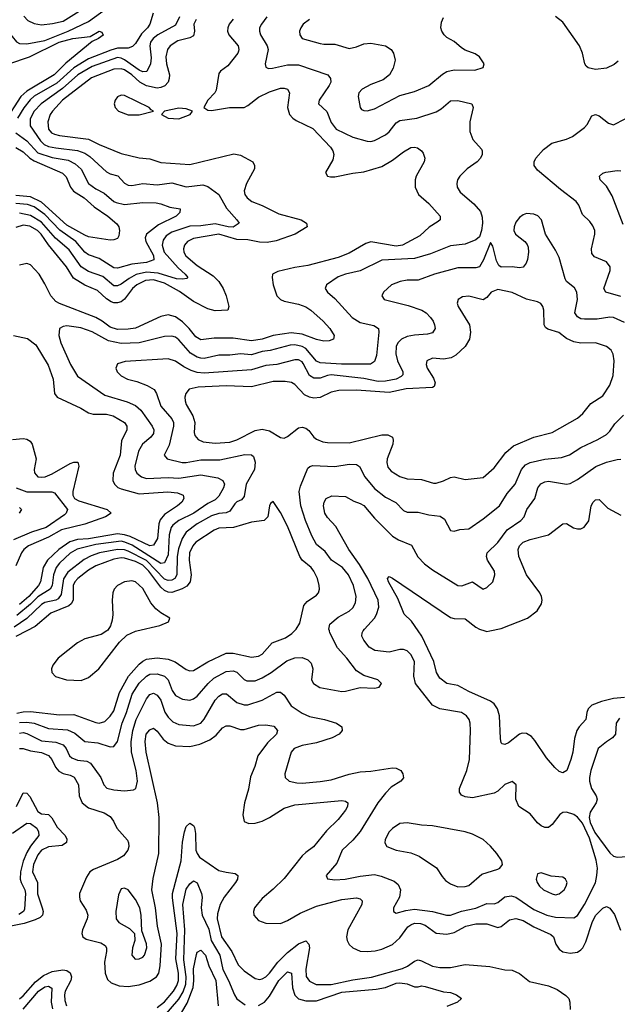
# Model space of a CAD drawing. Header units: inches. Extents: x 1308407 to 1441228, y 959628 to 1036311.
# Tile 166 of 256: x 1321390 to 1324691, y 1017938 to 1023374. Entities that reach past the tile are written whole.
import ezdxf

# ---------------------------------------------------------------- set-up
doc = ezdxf.new("R2010")
doc.units = ezdxf.units.IN
doc.header["$MEASUREMENT"] = 0
doc.layers.add('B3021', color=7, linetype='Continuous')
doc.layers.add('B3022', color=7, linetype='Continuous')

msp = doc.modelspace()

# ---------------------------------------------------------------- linework, layer by layer
at = {"layer": 'B3021', "color": 5}
for points, elevation in [([(1321430, 1020000), (1321370, 1019968.3)], 2880), ([(1321375, 1019545), (1321410, 1019552.5), (1321450, 1019554.3), (1321610, 1019535.7), (1321690, 1019537.4), (1321810, 1019493.5), (1321830, 1019490.1), (1321860.3, 1019499.7), (1321890, 1019528.5), (1321910, 1019558.8), (1321940.8, 1019659.2), (1321991, 1019749), (1322050, 1019816.1), (1322070, 1019833.3), (1322090, 1019842.9), (1322150, 1019851.3), (1322210, 1019843.1), (1322248.7, 1019828.7), (1322310, 1019786), (1322330, 1019779), (1322350, 1019780.5), (1322430.3, 1019829.7), (1322530, 1019877.6), (1322570, 1019877.6), (1322670, 1019855.1), (1322710, 1019859.8), (1322730, 1019872), (1322785.2, 1019934.8), (1322858, 1019962), (1322894, 1019986), (1322907.8, 1020000)], 2880), ([(1321390, 1019494.6), (1321430, 1019496.8), (1321469.8, 1019489.8), (1321550, 1019461.1), (1321654, 1019454), (1321695.3, 1019435.3), (1321750, 1019390.1), (1321822.3, 1019382.3), (1321890, 1019358.9), (1321910, 1019361.8), (1321930, 1019388.9), (1321956.4, 1019490), (1321980.6, 1019550), (1322011.8, 1019650), (1322050, 1019710.7), (1322090, 1019749.6), (1322110, 1019760.1), (1322150, 1019762.5), (1322190.5, 1019750.5), (1322210.8, 1019730), (1322233.2, 1019670), (1322250, 1019642.7), (1322290, 1019622.3), (1322330, 1019618), (1322350, 1019624), (1322370, 1019638.6), (1322430.6, 1019709.4), (1322462, 1019738), (1322530, 1019775.1), (1322570, 1019779.8), (1322590, 1019772.1), (1322630, 1019731.8), (1322644.7, 1019724.7), (1322690, 1019724.3), (1322730, 1019740.7), (1322778.9, 1019770), (1322864.8, 1019835.2), (1322910, 1019850.7), (1322950, 1019853.6), (1322980.9, 1019840.9), (1323000.9, 1019820.9), (1323009.2, 1019790), (1323001.7, 1019730), (1323012.2, 1019710), (1323047.7, 1019687.7), (1323170, 1019664.9), (1323190, 1019666.3), (1323270, 1019687.4), (1323350, 1019683), (1323375.3, 1019690), (1323389, 1019710), (1323368.7, 1019730), (1323290, 1019753), (1323250, 1019779.7), (1323196.4, 1019850), (1323145.9, 1019905.9), (1323103.4, 1019990), (1323100.5, 1020000)], 2860), ([(1321390, 1019435.4), (1321410, 1019438), (1321430, 1019432.9), (1321510, 1019393.4), (1321590, 1019384.6), (1321630, 1019371.6), (1321647.4, 1019350), (1321665.4, 1019310), (1321678.6, 1019298.6), (1321710, 1019286.1), (1321761.2, 1019281.2), (1321781.1, 1019270), (1321838.8, 1019190), (1321854.3, 1019150), (1321872, 1019132), (1321910, 1019122), (1321970, 1019116.2), (1322018.5, 1019121.5), (1322030.9, 1019130), (1322040.5, 1019170), (1322033.5, 1019230), (1322007.6, 1019330), (1322006.8, 1019386.8), (1322014.9, 1019450), (1322033.8, 1019510), (1322090, 1019624.9), (1322110, 1019648.6), (1322130, 1019655.4), (1322150, 1019644.8), (1322170, 1019616.6), (1322191.9, 1019551.9), (1322210, 1019523), (1322237, 1019497), (1322270, 1019482.2), (1322350, 1019475.5), (1322390, 1019491), (1322410, 1019512.2), (1322470, 1019617.4), (1322490, 1019639.4), (1322510, 1019651.6), (1322531.7, 1019651.7), (1322590, 1019604.4), (1322630, 1019590.8), (1322650, 1019590.8), (1322730, 1019617.9), (1322810, 1019660.9), (1322830, 1019661.2), (1322850, 1019644.4), (1322890, 1019586.7), (1322950, 1019545.1), (1322990, 1019528.1), (1323074, 1019510), (1323140.7, 1019490), (1323170.2, 1019470.2), (1323170.3, 1019450), (1323154, 1019430), (1323115.5, 1019410), (1323030, 1019381.4), (1322950, 1019367.9), (1322906, 1019350), (1322889.1, 1019330), (1322854.9, 1019210), (1322856.4, 1019190), (1322878.8, 1019170), (1322920.5, 1019160.5), (1322950, 1019159), (1323050, 1019168.3), (1323110, 1019178), (1323210, 1019208.8), (1323270, 1019221.6), (1323330, 1019225.3), (1323450, 1019243.2), (1323470, 1019241.5), (1323494.4, 1019230), (1323507, 1019210), (1323510, 1019189.4), (1323494.9, 1019170), (1323442.6, 1019137.4), (1323410, 1019104.4), (1323368.7, 1019050), (1323270, 1018892.9), (1323230, 1018845.3), (1323172.1, 1018790), (1323142.6, 1018717.4), (1323083, 1018650), (1323090.5, 1018630.5), (1323130, 1018626), (1323188.5, 1018628.5), (1323270, 1018645.3), (1323350, 1018654), (1323386.2, 1018646.2), (1323458, 1018618), (1323480.5, 1018600.5), (1323493.8, 1018570), (1323487.5, 1018530), (1323454.4, 1018470), (1323454, 1018450), (1323470, 1018441.3), (1323523.1, 1018456.9), (1323570, 1018464.2), (1323670, 1018451.2), (1323747.7, 1018430), (1323770, 1018430.1), (1323830, 1018451.6), (1323910, 1018469.6), (1323970, 1018495.1), (1324010, 1018492.5), (1324030, 1018499.5), (1324070, 1018530.7), (1324103.6, 1018536.4), (1324130.2, 1018530), (1324230, 1018462.3), (1324300.9, 1018430), (1324350, 1018418.7), (1324450, 1018415.5), (1324470, 1018429.1), (1324510, 1018489.4), (1324570, 1018608.1), (1324578.4, 1018650), (1324580.4, 1018690), (1324574.5, 1018734.5), (1324536.3, 1018856.3), (1324498.3, 1018938.3), (1324470.8, 1018970.8), (1324450, 1018985.8), (1324410, 1018999.3), (1324390, 1018996.3), (1324373.4, 1018986.6), (1324330, 1018931.2), (1324310, 1018914.3), (1324290, 1018914.7), (1324270, 1018923.1), (1324250, 1018939.7), (1324209.7, 1018990), (1324146.9, 1019030), (1324129.8, 1019070), (1324131.2, 1019150), (1324110, 1019167.6), (1324070, 1019151.9), (1324030, 1019114.2), (1324010, 1019104.8), (1323890, 1019078), (1323850, 1019083.2), (1323830, 1019093.3), (1323819.2, 1019110), (1323819.8, 1019130), (1323859.3, 1019230), (1323873.8, 1019290), (1323879.8, 1019450), (1323877.8, 1019490), (1323871.9, 1019510), (1323857.7, 1019530), (1323830, 1019548.7), (1323710, 1019569.9), (1323669.1, 1019590), (1323576, 1019710), (1323566.7, 1019750), (1323569.9, 1019830), (1323550, 1019869.7), (1323530, 1019888.9), (1323510, 1019897.3), (1323490, 1019898), (1323430, 1019883.2), (1323350.7, 1019890.7), (1323320.4, 1019910), (1323290, 1019948.4), (1323280.3, 1019970), (1323281.4, 1019990), (1323287.6, 1020000)], 2840), ([(1321871.2, 1020000), (1321840.7, 1019979.3), (1321750, 1019955.4), (1321710, 1019934), (1321603.2, 1019850), (1321572.6, 1019810), (1321565.8, 1019790), (1321567.8, 1019770), (1321588.1, 1019748.1), (1321648.8, 1019728.8), (1321730, 1019726.5), (1321770, 1019742.3), (1321828, 1019790), (1321941.9, 1019938.1), (1321983, 1019977), (1322030, 1019998.4), (1322037, 1020000)], 2920), ([(1324730, 1019633), (1324670, 1019625.8), (1324602.4, 1019610), (1324550.1, 1019589.9), (1324530.1, 1019569.9), (1324522.3, 1019550), (1324516.2, 1019510), (1324479.7, 1019470), (1324467.5, 1019450), (1324453.4, 1019406.6), (1324444.2, 1019330), (1324434.7, 1019290), (1324411, 1019229), (1324390, 1019216.5), (1324370, 1019224.1), (1324345.4, 1019245.4), (1324299.9, 1019299.9), (1324234.8, 1019394.8), (1324215.9, 1019415.9), (1324190, 1019433.3), (1324164.6, 1019435.4), (1324150, 1019428.8), (1324090, 1019382.6), (1324070, 1019372), (1324055.5, 1019375.5), (1324050, 1019382), (1324046.3, 1019406.3), (1324040.2, 1019530), (1324029.2, 1019570), (1324010, 1019597.5), (1323990, 1019611.8), (1323870, 1019665), (1323810, 1019698.3), (1323749.9, 1019709.9), (1323710, 1019739.1), (1323691.6, 1019770), (1323676.7, 1019830), (1323611.7, 1019970), (1323590.7, 1020000)], 2820), ([(1323958.5, 1020000), (1323970, 1019996.5), (1323986.3, 1020000)], 2820), ([(1321390, 1019350.6), (1321410, 1019350.1), (1321450, 1019337.7), (1321510, 1019328), (1321550, 1019311.6), (1321568.2, 1019290), (1321587.7, 1019247.7), (1321606.3, 1019226.3), (1321630, 1019212.8), (1321670, 1019203.3), (1321691.9, 1019191.9), (1321715.4, 1019150), (1321718.9, 1019090), (1321734.8, 1019050), (1321770, 1019023.4), (1321856.1, 1018996.1), (1321890, 1018975.6), (1321908.4, 1018950), (1321926, 1018910), (1321985.2, 1018845.2), (1321991.8, 1018830), (1321993.2, 1018810), (1321987.9, 1018790), (1321962.9, 1018757.1), (1321930, 1018737.4), (1321797.3, 1018682.7), (1321778.6, 1018670), (1321759, 1018641), (1321721.2, 1018550), (1321720.2, 1018530), (1321725.2, 1018510), (1321758, 1018458), (1321766.3, 1018430), (1321763.9, 1018410), (1321736.6, 1018350), (1321733.7, 1018330), (1321739.6, 1018310), (1321757.4, 1018297.4), (1321838.3, 1018278.3), (1321863.1, 1018263.1), (1321869.4, 1018250), (1321869.5, 1018230), (1321859.2, 1018170), (1321861.6, 1018110), (1321875.8, 1018075.8), (1321896.1, 1018056.1), (1321939.6, 1018039.6), (1321990, 1018036.8), (1322050, 1018046.5), (1322110, 1018065.2), (1322146.5, 1018090), (1322157.9, 1018110), (1322165.9, 1018150), (1322173.1, 1018270), (1322150.9, 1018370), (1322139.9, 1018470), (1322120.6, 1018570), (1322127.1, 1018632.9), (1322158.2, 1018770), (1322161.4, 1018970), (1322150.7, 1019050), (1322088.7, 1019330), (1322082.5, 1019390), (1322089.4, 1019430), (1322110, 1019453.6), (1322130, 1019462.4), (1322150, 1019447.1), (1322181.9, 1019401.9), (1322210, 1019380.1), (1322250, 1019366.1), (1322330, 1019360.8), (1322385.9, 1019374.1), (1322440.9, 1019399.1), (1322475.5, 1019424.5), (1322510, 1019464.4), (1322530, 1019476.2), (1322550, 1019475.6), (1322610, 1019455.7), (1322630, 1019455.9), (1322710, 1019478.6), (1322750, 1019481), (1322793.1, 1019473.1), (1322814.9, 1019450), (1322807.8, 1019430), (1322758.1, 1019381.9), (1322705, 1019310), (1322689.5, 1019250.5), (1322665.2, 1019194.8), (1322654, 1019126), (1322632.5, 1019050), (1322623.5, 1018983.5), (1322630, 1018946.7), (1322655.8, 1018935.8), (1322690, 1018938.7), (1322730, 1018949.5), (1322770, 1018969.5), (1322850, 1019021), (1322910, 1019040.4), (1323170, 1019063.6), (1323190, 1019059.5), (1323202.4, 1019050), (1323200.8, 1019030), (1323190.2, 1019010), (1323150, 1018958.7), (1323083.8, 1018896.2), (1323013.1, 1018806.9), (1322970, 1018776.8), (1322950, 1018757.2), (1322850, 1018632.8), (1322790, 1018573.7), (1322730, 1018522.9), (1322701, 1018490), (1322687.7, 1018470), (1322681.1, 1018450), (1322684.2, 1018430), (1322710, 1018401.6), (1322750, 1018387.1), (1322830, 1018385.2), (1322870, 1018400.1), (1322939.2, 1018440.8), (1323030, 1018480.3), (1323170, 1018517.6), (1323250, 1018526.7), (1323270, 1018520.9), (1323281.7, 1018510), (1323279.7, 1018490), (1323202.4, 1018350), (1323194.3, 1018310), (1323198.4, 1018290), (1323210, 1018268.3), (1323230.3, 1018250), (1323270, 1018232.1), (1323309.2, 1018229.2), (1323353.6, 1018233.6), (1323390, 1018242.1), (1323450, 1018267.6), (1323490, 1018305.1), (1323534.6, 1018365.4), (1323550, 1018377.9), (1323570, 1018385.8), (1323604, 1018384), (1323630, 1018374.6), (1323690, 1018331.9), (1323750, 1018324.6), (1323790, 1018334.3), (1323853.3, 1018370), (1323910, 1018382), (1323970, 1018381.8), (1324030, 1018361.6), (1324050, 1018367.1), (1324095.9, 1018404.1), (1324130, 1018412.7), (1324170, 1018401.7), (1324230, 1018366.8), (1324323.8, 1018323.8), (1324337.7, 1018310), (1324351.8, 1018270), (1324370, 1018242.9), (1324390, 1018228.1), (1324430, 1018220.1), (1324470, 1018226.6), (1324490, 1018238.4), (1324499.9, 1018250), (1324517.1, 1018282.9), (1324551.9, 1018390), (1324570, 1018429.3), (1324610, 1018469.4), (1324630, 1018478.2), (1324650, 1018469.1), (1324674.6, 1018434.6), (1324708.4, 1018348.4)], 2820), ([(1324702.3, 1019517.7), (1324684.7, 1019490), (1324680.8, 1019430), (1324664.6, 1019410), (1324630, 1019388.2), (1324584.1, 1019350), (1324543.5, 1019230), (1324536.3, 1019190), (1324537.1, 1019170), (1324548.4, 1019130), (1324573.4, 1019090), (1324579.6, 1019070), (1324574, 1019050), (1324541.4, 1018998.6), (1324535.8, 1018970), (1324541.5, 1018941.5), (1324566.5, 1018886.5), (1324650, 1018775.1), (1324670, 1018756.1), (1324690, 1018750.1), (1324770, 1018756.1)], 2840), ([(1321373.2, 1019030), (1321410, 1019105), (1321430, 1019103.5), (1321446, 1019086), (1321490, 1019002.3), (1321510, 1018989.1), (1321550, 1018985.5), (1321567.7, 1018967.7), (1321597.1, 1018917.1), (1321641, 1018870), (1321650.2, 1018850), (1321649.3, 1018830.7), (1321625.5, 1018814.5), (1321550, 1018806.8), (1321510.8, 1018790), (1321490, 1018763.4), (1321467.3, 1018710), (1321462.1, 1018670), (1321489.6, 1018610), (1321488.1, 1018548.1), (1321514.7, 1018470), (1321519.6, 1018450), (1321517.3, 1018430), (1321503.1, 1018416.9), (1321476.1, 1018403.9), (1321415.6, 1018384.4), (1321341.3, 1018370)], 2780), ([(1321350, 1018883.2), (1321430, 1018938.9), (1321450, 1018936.4), (1321484.8, 1018910), (1321494, 1018890), (1321496.2, 1018870), (1321450, 1018810.9), (1321430, 1018776.7), (1321410, 1018728.3), (1321395.1, 1018670), (1321393.2, 1018630), (1321398.3, 1018610), (1321418.6, 1018570), (1321421.8, 1018550), (1321417.2, 1018462.8), (1321411.3, 1018450), (1321385.7, 1018434.3)], 2760), ([(1322150, 1017921.5), (1322190, 1017951.6), (1322240.7, 1018010), (1322258.2, 1018041.8), (1322266.9, 1018070), (1322267, 1018110), (1322251.8, 1018190), (1322259.3, 1018330), (1322234.1, 1018525.9), (1322234.4, 1018550), (1322282, 1018730), (1322290, 1018834), (1322300.5, 1018890), (1322310, 1018919.5), (1322330, 1018938.7), (1322350, 1018926), (1322355, 1018915), (1322360.8, 1018880.8), (1322363.3, 1018790), (1322370.1, 1018770), (1322384.2, 1018750), (1322490, 1018677.9), (1322530, 1018667.3), (1322580.8, 1018660.8), (1322595.2, 1018650), (1322594.1, 1018630), (1322582.9, 1018610), (1322519.8, 1018530), (1322496.6, 1018490), (1322482.4, 1018437.6), (1322481.8, 1018410), (1322505.2, 1018310), (1322561.8, 1018230), (1322596.5, 1018156.5), (1322630, 1018122.2), (1322690, 1018080.2), (1322715.9, 1018075.9), (1322730, 1018078.3), (1322750, 1018090.1), (1322770, 1018109.5), (1322815.7, 1018170), (1322870, 1018224.4), (1322930, 1018272.1), (1322970, 1018289.4), (1322987.9, 1018270), (1322990.4, 1018250.4), (1322970, 1018132.7), (1322972.2, 1018092.2), (1322990, 1018065.2), (1323027.8, 1018047.8), (1323110, 1018048.5), (1323230, 1018073.3), (1323332.8, 1018087.2), (1323503.9, 1018136.1), (1323531.6, 1018148.4), (1323570, 1018176.6), (1323590, 1018183.5), (1323610, 1018179), (1323670, 1018149.6), (1323710, 1018141.4), (1323770, 1018141.9), (1323850, 1018158.3), (1323986.6, 1018146.6), (1324070, 1018129.4), (1324110, 1018127.5), (1324150, 1018109.2), (1324204.8, 1018064.8), (1324310, 1018040.9), (1324359.1, 1018019.1), (1324406.6, 1017986.6), (1324422, 1017970), (1324428.9, 1017950), (1324430.2, 1017909.8)], 2780), ([(1322187.7, 1017872.3), (1322270, 1017967.5), (1322292.6, 1018007.4), (1322308.2, 1018050), (1322310, 1018090), (1322297, 1018183), (1322301.8, 1018350), (1322291.6, 1018488.4), (1322310, 1018573.6), (1322330, 1018603.6), (1322350, 1018620.4), (1322370, 1018608.2), (1322394.2, 1018550), (1322397.5, 1018530), (1322392, 1018470), (1322397.9, 1018430), (1322434, 1018354), (1322448.2, 1018290), (1322495.9, 1018210), (1322511.9, 1018130), (1322543.8, 1018070), (1322575.9, 1017990), (1322590, 1017969.3), (1322634.8, 1017934.8)], 2760), ([(1322285.7, 1017894.3), (1322315.3, 1017944.7), (1322348.6, 1018031.4), (1322352.6, 1018070), (1322350, 1018134), (1322366.1, 1018213.9), (1322370, 1018226.7), (1322390, 1018237.3), (1322416, 1018210), (1322435.1, 1018150), (1322474.1, 1018070), (1322486.9, 1017930)], 2740), ([(1321390, 1017968.8), (1321410, 1017984.8), (1321477.3, 1018062.7), (1321522.4, 1018097.6), (1321570, 1018119), (1321628.1, 1018128.1), (1321650, 1018124.5), (1321670, 1018111.6), (1321676.6, 1018090), (1321673.3, 1018070), (1321642.3, 1018010), (1321638, 1017990), (1321639, 1017959), (1321648.6, 1017930)], 2780), ([(1322710, 1017932.2), (1322742.1, 1017950), (1322770, 1017982.8), (1322820.7, 1018070), (1322870, 1018117.8), (1322890.5, 1018110.5), (1322897.1, 1018030), (1322910, 1017987.8), (1322930, 1017968.1), (1322970, 1017957), (1323030, 1017957), (1323170, 1018004.9), (1323358.3, 1018021.7), (1323410, 1018031.9), (1323470, 1018054.3), (1323490, 1018056.5), (1323530.5, 1018050.5), (1323570, 1018034.7), (1323590, 1018034), (1323610, 1018040.2), (1323630, 1018037.1), (1323730, 1018008), (1323770, 1018003.6), (1323802, 1017990), (1323830.7, 1017970), (1323808, 1017950), (1323750, 1017925.9)], 2760), ([(1321410, 1017912), (1321494.6, 1018010), (1321530, 1018034.1), (1321550, 1018038.1), (1321567.7, 1018027.7), (1321564.7, 1017950), (1321572.5, 1017912.5)], 2760)]:
    msp.add_lwpolyline(points, dxfattribs=dict(at, elevation=elevation))
for points, elevation in [([(1323530, 1018940.5), (1323490, 1018936.3), (1323450, 1018909.7), (1323430, 1018889.6), (1323408.8, 1018848.8), (1323406, 1018830), (1323418, 1018810), (1323469.3, 1018789.3), (1323550, 1018775.2), (1323596, 1018756), (1323692, 1018692), (1323723, 1018643), (1323742, 1018622), (1323770, 1018604.2), (1323810, 1018587.2), (1323850, 1018587.8), (1323870, 1018593.4), (1323943, 1018657), (1324030, 1018684.4), (1324041.2, 1018690), (1324056, 1018710), (1324052.3, 1018730), (1324025.6, 1018770), (1323990.7, 1018810.7), (1323950, 1018847.8), (1323890, 1018876.9), (1323850, 1018889.7), (1323670, 1018924), (1323610, 1018926.6)], 2860), ([(1324270, 1018664), (1324250, 1018658), (1324243, 1018630), (1324248.4, 1018610), (1324260.4, 1018590), (1324283.8, 1018570), (1324330, 1018547.6), (1324350, 1018543.1), (1324370, 1018547.4), (1324396.3, 1018570), (1324407.6, 1018590), (1324413.3, 1018610), (1324405.2, 1018630), (1324390, 1018639.5), (1324325.1, 1018645.1)], 2860), ([(1321970, 1018579.3), (1321950, 1018576), (1321936.7, 1018543.3), (1321922.2, 1018450), (1321922.3, 1018410), (1321938.4, 1018390), (1321996.6, 1018356.6), (1322023.7, 1018330), (1322025.5, 1018290), (1322014.3, 1018250), (1322009.2, 1018209.2), (1322027.9, 1018187.9), (1322050, 1018188.9), (1322070, 1018198), (1322079.2, 1018210), (1322091.8, 1018250), (1322090, 1018272.7), (1322064.1, 1018344.1), (1322060.9, 1018430), (1322053, 1018470), (1322030, 1018516.3), (1321990, 1018569.4)], 2840)]:
    msp.add_lwpolyline(points, close=True, dxfattribs=dict(at, elevation=elevation))
at = {"layer": 'B3022', "color": 5}
for points, elevation in [([(1321255.8, 1023390), (1321263.1, 1023363.1), (1321273.4, 1023350), (1321325.3, 1023310), (1321372.5, 1023252.5), (1321390, 1023243), (1321430, 1023240.9), (1321530, 1023259.4), (1321658.9, 1023310), (1321770, 1023364.4), (1321870, 1023436)], 2740), ([(1322754.9, 1023390), (1322724.9, 1023350), (1322715.5, 1023330), (1322714.2, 1023310), (1322719.7, 1023290), (1322757.8, 1023230), (1322761.8, 1023210), (1322746.3, 1023130), (1322750, 1023111.3), (1322765.3, 1023105.3), (1322785.7, 1023105.7), (1322870, 1023124.3), (1322930, 1023125.6), (1323091.8, 1023070), (1323106.5, 1023050), (1323108.1, 1023030), (1323099.7, 1023010), (1323043.6, 1022930), (1323039.6, 1022910), (1323087.4, 1022867.4), (1323110, 1022805.8), (1323138, 1022770), (1323230, 1022725.3), (1323310, 1022703.9), (1323330, 1022701.8), (1323350, 1022706.4), (1323410, 1022739.3), (1323430, 1022754.4), (1323470, 1022805.2), (1323490, 1022818.3), (1323583.7, 1022830), (1323690, 1022865.3), (1323717.6, 1022882.4), (1323770, 1022926.2), (1323810, 1022927.5), (1323887.7, 1022910), (1323894.9, 1022890), (1323875.9, 1022810), (1323876.9, 1022756.9), (1323893.6, 1022713.6), (1323939.7, 1022659.7), (1323944.2, 1022650), (1323944, 1022630), (1323935.2, 1022610), (1323917.3, 1022590), (1323862.3, 1022550), (1323821.7, 1022510), (1323808, 1022490), (1323804.2, 1022470), (1323806.5, 1022450), (1323822.2, 1022422.2), (1323897.8, 1022357.8), (1323935, 1022315), (1323944.2, 1022284.2), (1323946.2, 1022250), (1323940.6, 1022210), (1323930, 1022175.8), (1323910, 1022159.5), (1323850, 1022134.3), (1323770, 1022125.6), (1323658.9, 1022081.1), (1323570, 1022056.2), (1323390, 1022045.7), (1323270, 1021988.4), (1323190.1, 1021969.9), (1323150, 1021955.3), (1323083.8, 1021910), (1323077.1, 1021890), (1323090.4, 1021870), (1323130, 1021835.2), (1323225.8, 1021730), (1323270, 1021703.2), (1323345.5, 1021685.5), (1323371.4, 1021670), (1323374.5, 1021650), (1323360.6, 1021519.4), (1323350, 1021486.9), (1323328, 1021472), (1323167.5, 1021472.5), (1323050, 1021480.6), (1323030, 1021489.3), (1322970, 1021558.6), (1322950, 1021569.9), (1322910, 1021579.1), (1322883.2, 1021576.8), (1322772.9, 1021547.1), (1322730, 1021542.7), (1322670, 1021523.5), (1322610.5, 1021529.5), (1322550, 1021522), (1322490, 1021521.9), (1322410, 1021504.6), (1322390, 1021505), (1322370, 1021510.8), (1322333.7, 1021533.7), (1322270, 1021606.1), (1322250, 1021621.9), (1322230, 1021627.4), (1322190, 1021624.7), (1322050, 1021590.7), (1321950, 1021585.9), (1321880.5, 1021600.5), (1321790, 1021650.9), (1321727.6, 1021672.4), (1321650, 1021683.4), (1321630, 1021680.3), (1321610.4, 1021670), (1321606.3, 1021630), (1321618.3, 1021590), (1321670.1, 1021470), (1321710, 1021406), (1321860.8, 1021300.8), (1321984.5, 1021264.5), (1322030, 1021244.4), (1322058.6, 1021218.6), (1322122.6, 1021130), (1322130.7, 1021110), (1322128.8, 1021090), (1322115.3, 1021070), (1322068.1, 1021030), (1322047.4, 1020992.6), (1322026.8, 1020910), (1322027.5, 1020890), (1322037.5, 1020870), (1322062.3, 1020850), (1322090, 1020841.8), (1322210, 1020847.2), (1322270, 1020843.5), (1322390, 1020861.3), (1322484.4, 1020844.4), (1322512.9, 1020830), (1322522.2, 1020810), (1322516.6, 1020790), (1322490, 1020744.1), (1322470, 1020723.6), (1322430, 1020702.5), (1322352.1, 1020650), (1322270, 1020609.9), (1322236.9, 1020583.1), (1322227.6, 1020570), (1322215.7, 1020530), (1322210, 1020419.7), (1322190, 1020375.2), (1322170, 1020371.2), (1322012.4, 1020472.4), (1321970.6, 1020490.6), (1321950, 1020494.7), (1321810, 1020476), (1321708.5, 1020451.5), (1321670, 1020429.4), (1321610, 1020373.2), (1321592.4, 1020350), (1321577.9, 1020310), (1321570.6, 1020250), (1321559.2, 1020230), (1321490, 1020188.6), (1321450, 1020146.9), (1321375.2, 1020084.8)], 2840), ([(1322128.3, 1023410), (1322109.5, 1023350), (1322097.1, 1023330), (1322063.8, 1023296.2), (1322030, 1023243.7), (1322013, 1023227), (1321990, 1023216.2), (1321930, 1023216.9), (1321893.1, 1023206.9), (1321770, 1023157.4), (1321690, 1023109), (1321595.6, 1023024.4), (1321470, 1022951.4), (1321448.4, 1022931.6), (1321412.5, 1022887.5), (1321378.5, 1022830)], 2740), ([(1322272.8, 1023390), (1322250, 1023343.4), (1322152.5, 1023290), (1322126.9, 1023270), (1322113.2, 1023250), (1322109.3, 1023230), (1322115.7, 1023164.3), (1322113.5, 1023130), (1322092.5, 1023087.5), (1322070, 1023085.7), (1322050, 1023094.7), (1321970, 1023152.1), (1321950, 1023162.6), (1321930, 1023164.8), (1321790, 1023115.3), (1321712.4, 1023070), (1321626.4, 1022993.6), (1321508.2, 1022910), (1321470, 1022869.2), (1321447.7, 1022827.7), (1321449.1, 1022789.1), (1321504.8, 1022704.8), (1321525.4, 1022685.4), (1321550, 1022675), (1321590, 1022666.3), (1321710, 1022652.1), (1321750, 1022637.6), (1321778.2, 1022618.2), (1321870, 1022534.2), (1321890, 1022523.5), (1321931.5, 1022511.5), (1321970, 1022472.2), (1321990, 1022460.9), (1322010, 1022459.5), (1322070, 1022469.5), (1322150, 1022463.1), (1322230, 1022473.8), (1322310, 1022450.7), (1322401.8, 1022461.8), (1322430, 1022452.6), (1322490.3, 1022410), (1322533.2, 1022333.2), (1322590.3, 1022270), (1322603.1, 1022250), (1322570, 1022229.5), (1322541.6, 1022230), (1322470, 1022246.7), (1322390, 1022235.6), (1322330, 1022233.6), (1322230, 1022200.8), (1322199.9, 1022180.1), (1322183.1, 1022156.9), (1322178.1, 1022130), (1322188.4, 1022090), (1322265, 1022005), (1322304.2, 1021970), (1322318.4, 1021950), (1322314.1, 1021945.9), (1322290, 1021941.5), (1322257.2, 1021942.8), (1322155.3, 1021975.3), (1322090, 1021980.2), (1322033.2, 1021966.8), (1321994.1, 1021945.9), (1321950, 1021913.8), (1321930, 1021904.1), (1321910, 1021904.9), (1321850, 1021955.8), (1321770, 1021984.1), (1321730, 1022008.9), (1321664, 1022104), (1321587.8, 1022167.8), (1321510, 1022256), (1321450, 1022292.8), (1321390, 1022306.8)], 2760), ([(1321413.8, 1023393.8), (1321435.2, 1023370), (1321470, 1023352.9), (1321510, 1023346.3), (1321572.4, 1023352.4), (1321630, 1023366.9), (1321718.5, 1023421.5)], 2760), ([(1322990, 1023374.7), (1322955.6, 1023350), (1322942.7, 1023330), (1322936.5, 1023310), (1322937.3, 1023290), (1322951.1, 1023271.1), (1323050, 1023242.8), (1323070, 1023238.6), (1323130, 1023238.2), (1323210, 1023215.2), (1323250, 1023223.8), (1323290, 1023240.2), (1323330, 1023245.2), (1323410, 1023230.2), (1323442.6, 1023210), (1323455.5, 1023190), (1323463.9, 1023150), (1323452.7, 1023107.3), (1323431.8, 1023070), (1323397.6, 1023042.4), (1323330, 1023015.9), (1323282, 1022990), (1323263.1, 1022970), (1323260.3, 1022950), (1323270.3, 1022890.3), (1323278.4, 1022878.4), (1323290, 1022872.4), (1323310, 1022871.7), (1323350, 1022881.6), (1323490, 1022956.5), (1323570, 1022976.9), (1323650, 1023010.2), (1323726, 1023074), (1323750, 1023087.4), (1323790, 1023097), (1323904.2, 1023095.8), (1323949.6, 1023110.4), (1323954.5, 1023130), (1323929.5, 1023170), (1323905.5, 1023185.5), (1323850, 1023206.9), (1323830, 1023219.1), (1323790, 1023253.7), (1323750, 1023275.1), (1323734, 1023290), (1323722, 1023310), (1323716.8, 1023330), (1323718.9, 1023361.1), (1323730, 1023385.5)], 2860), ([(1324694.8, 1023145.2), (1324672.9, 1023127.1), (1324630, 1023106.9), (1324570, 1023098.9), (1324530, 1023107.6), (1324518.3, 1023118.3), (1324511.3, 1023131.3), (1324498.9, 1023190), (1324482, 1023230), (1324390, 1023360.7), (1324350, 1023392.7)], 2840), ([(1322364.6, 1023375.4), (1322352.1, 1023350), (1322355.7, 1023310), (1322350, 1023284.7), (1322330, 1023273.2), (1322263.1, 1023256.9), (1322220.8, 1023230), (1322206.3, 1023210), (1322197.7, 1023170), (1322201.5, 1023130), (1322217.1, 1023070), (1322215.8, 1023050), (1322209.6, 1023030), (1322191.5, 1023008.5), (1322170, 1022999.3), (1322150, 1022996.8), (1322090, 1023009.7), (1322053.8, 1023030), (1322010, 1023070.7), (1321970, 1023096.5), (1321950, 1023103.5), (1321910, 1023101.3), (1321787.3, 1023052.7), (1321627, 1022930), (1321571.6, 1022870), (1321559.6, 1022850), (1321545.4, 1022810), (1321549.1, 1022770), (1321567, 1022750), (1321582.7, 1022742.7), (1321610, 1022735.6), (1321770, 1022715.5), (1321830, 1022684.7), (1321950, 1022635.3), (1322050, 1022612.2), (1322110, 1022605.7), (1322170, 1022586.6), (1322330, 1022575.3), (1322573.1, 1022633.1), (1322610, 1022626.9), (1322677, 1022590), (1322687.9, 1022570), (1322686.5, 1022550), (1322642.2, 1022470), (1322630.2, 1022430.2), (1322634, 1022410), (1322646.8, 1022390), (1322671.7, 1022370), (1322730, 1022348.4), (1322822.3, 1022302.3), (1322944.9, 1022270), (1322974.9, 1022250), (1322977.1, 1022230), (1322912, 1022190), (1322806, 1022154), (1322756.4, 1022143.6), (1322714.2, 1022145.8), (1322650, 1022159.6), (1322590, 1022161.6), (1322490, 1022189.3), (1322350, 1022166), (1322318, 1022150), (1322301.3, 1022130), (1322294.6, 1022110), (1322296.6, 1022090), (1322307.3, 1022070), (1322370, 1022016.3), (1322459.6, 1021959.6), (1322490, 1021928), (1322514.4, 1021890), (1322530.2, 1021850), (1322545.4, 1021790), (1322539.5, 1021770), (1322470, 1021767.7), (1322430, 1021778.1), (1322350, 1021819.1), (1322272.9, 1021872.9), (1322190, 1021919.2), (1322130, 1021938.6), (1322085.7, 1021934.3), (1322036.4, 1021910), (1322013.3, 1021890), (1321970, 1021831.9), (1321950, 1021817), (1321930, 1021810.3), (1321910, 1021810.7), (1321896.4, 1021816.4), (1321870, 1021833.9), (1321819.9, 1021879.9), (1321750, 1021908.8), (1321687, 1021947), (1321649, 1022010), (1321550, 1022131.2), (1321508.2, 1022190), (1321488.5, 1022210), (1321446.3, 1022233.7), (1321410, 1022239.7), (1321370, 1022227.8)], 2780), ([(1322570, 1023377.7), (1322547.8, 1023350), (1322539.5, 1023330), (1322538.9, 1023310), (1322546, 1023290), (1322596.6, 1023230), (1322601.3, 1023210), (1322598.8, 1023201.2), (1322595.2, 1023190), (1322540.4, 1023119.6), (1322499, 1023090), (1322490, 1023078), (1322474.6, 1022985.4), (1322467.2, 1022970), (1322430.3, 1022930), (1322407.7, 1022890), (1322430, 1022875.3), (1322450, 1022873.6), (1322549.4, 1022889.4), (1322630, 1022890.2), (1322650, 1022900.6), (1322710, 1022947.3), (1322770, 1022976.3), (1322830, 1022995.9), (1322850, 1022996.3), (1322870.2, 1022990.2), (1322880.3, 1022970), (1322869.5, 1022890), (1322879.7, 1022850), (1322898.6, 1022830), (1322917.7, 1022817.7), (1323010, 1022774.1), (1323107.1, 1022670), (1323119, 1022650), (1323124.7, 1022630), (1323120.2, 1022599.8), (1323078.4, 1022530), (1323090.3, 1022510.3), (1323106.5, 1022506.5), (1323130, 1022506.8), (1323230, 1022527.4), (1323290, 1022534.8), (1323390, 1022564.2), (1323450, 1022599.4), (1323510, 1022645.4), (1323550, 1022668), (1323570, 1022671.2), (1323586.8, 1022666.8), (1323610, 1022650.5), (1323618.2, 1022638.2), (1323627.6, 1022610), (1323624.7, 1022590), (1323580.2, 1022510), (1323573.8, 1022490), (1323574, 1022450), (1323593.4, 1022410), (1323650, 1022359), (1323711.6, 1022290), (1323712, 1022270), (1323700.8, 1022259.2), (1323652.1, 1022227.9), (1323599.4, 1022180.6), (1323504.9, 1022130), (1323470, 1022124.7), (1323330, 1022147.8), (1323301.5, 1022138.5), (1323210, 1022084.9), (1323150, 1022061.2), (1322982.5, 1022017.5), (1322910, 1022006.7), (1322815.8, 1021984.2), (1322787.4, 1021970), (1322784.2, 1021950), (1322789.5, 1021909.5), (1322810.2, 1021850), (1322830.2, 1021830), (1322850, 1021819.8), (1322930, 1021803.6), (1322970, 1021788.7), (1322998.8, 1021770), (1323066.9, 1021710), (1323103.2, 1021670), (1323127.2, 1021630), (1323123, 1021610), (1323098.8, 1021601.2), (1323070, 1021599.8), (1323030, 1021609), (1322950, 1021638.7), (1322890, 1021645.4), (1322790, 1021630.7), (1322730.1, 1021609.9), (1322670, 1021600.7), (1322570, 1021615.8), (1322464.1, 1021615.9), (1322390, 1021606.4), (1322363.5, 1021623.5), (1322327, 1021670), (1322290, 1021705.4), (1322250, 1021733.3), (1322210, 1021744.7), (1322170, 1021735.5), (1322030, 1021671.3), (1321990, 1021664.9), (1321930, 1021662.9), (1321890, 1021676.6), (1321846.4, 1021710), (1321810, 1021730.6), (1321610, 1021807.1), (1321590, 1021818.8), (1321561.8, 1021850), (1321530, 1021916.8), (1321497.3, 1021970), (1321450, 1022021.5), (1321430, 1022029), (1321390, 1022018.4)], 2820), ([(1321330, 1023130.1), (1321443.9, 1023170), (1321609.3, 1023250.7), (1321684, 1023270), (1321779.2, 1023280.8), (1321830, 1023310.7), (1321844.6, 1023304.6), (1321851.4, 1023288.6), (1321826, 1023270), (1321790, 1023253), (1321645.8, 1023134.2), (1321581.1, 1023070), (1321430, 1022979.6), (1321397.1, 1022950), (1321306.6, 1022810)], 2720), ([(1324710, 1021846.1), (1324626.6, 1021870), (1324616.8, 1021890), (1324651.5, 1021990), (1324650.7, 1022010), (1324630, 1022037.2), (1324564.7, 1022064.7), (1324550, 1022082.7), (1324548.1, 1022110), (1324566.8, 1022190), (1324565.6, 1022210), (1324555.7, 1022235.7), (1324539.7, 1022259.7), (1324499, 1022299), (1324478, 1022350), (1324462.8, 1022370), (1324376.4, 1022436.4), (1324250, 1022543.6), (1324231.6, 1022570), (1324231.5, 1022590), (1324241.3, 1022610), (1324283.1, 1022656.9), (1324328.3, 1022691.7), (1324410, 1022714.7), (1324443.6, 1022730), (1324510, 1022779.5), (1324524.4, 1022795.6), (1324550, 1022842.8), (1324570, 1022850.5), (1324590, 1022843), (1324642.5, 1022802.5), (1324670, 1022794.4), (1324733.7, 1022826.3)], 2840), ([(1321369.2, 1022749.2), (1321430, 1022704.9), (1321490, 1022638.6), (1321570, 1022612.6), (1321658.4, 1022598.4), (1321697.7, 1022577.7), (1321729.7, 1022549.7), (1321770.8, 1022470), (1321810, 1022439.6), (1321857.3, 1022417.3), (1321910, 1022371.2), (1321924.1, 1022364.1), (1321970, 1022354.6), (1322070, 1022365.5), (1322143.4, 1022363.4), (1322170, 1022358.3), (1322219.6, 1022339.6), (1322276.3, 1022330), (1322274.9, 1022310), (1322254.7, 1022290), (1322157.6, 1022242.4), (1322090.8, 1022190), (1322082.8, 1022170), (1322087.2, 1022150), (1322130, 1022072.1), (1322131, 1022049), (1322090, 1022033.9), (1322010, 1022024.9), (1321930, 1022001.9), (1321910, 1022004.8), (1321830, 1022056.6), (1321770, 1022075.9), (1321750, 1022091.5), (1321700.3, 1022150), (1321611.6, 1022211.6), (1321530, 1022298.3), (1321470, 1022341.3), (1321434.4, 1022354.4), (1321370, 1022360.1)], 2740), ([(1321370, 1022669.3), (1321410, 1022644.4), (1321446.3, 1022610), (1321470, 1022594.8), (1321627.7, 1022527.7), (1321646.7, 1022506.7), (1321671, 1022450), (1321688.2, 1022428.2), (1321746.4, 1022390), (1321801.3, 1022341.3), (1321876.5, 1022290), (1321926.4, 1022246.4), (1321938, 1022230), (1321942.3, 1022210), (1321938.6, 1022181.4), (1321930, 1022167.1), (1321910, 1022159.3), (1321890, 1022157.7), (1321770, 1022176.2), (1321750, 1022183.9), (1321650, 1022239.9), (1321510, 1022367.2), (1321450, 1022397), (1321370, 1022403)], 2720), ([(1324723.1, 1022243.1), (1324661.7, 1022401.7), (1324630, 1022455.6), (1324596.2, 1022490), (1324591.8, 1022510), (1324610, 1022526.4), (1324627.2, 1022532.8), (1324690, 1022542.3), (1324710, 1022539.5)], 2820), ([(1324730, 1021701.8), (1324670, 1021729.9), (1324650, 1021732), (1324579.6, 1021720.4), (1324510, 1021720.2), (1324490, 1021723.2), (1324470, 1021733.7), (1324456.6, 1021756.6), (1324469.9, 1021830), (1324467.3, 1021870), (1324454.1, 1021894.1), (1324410, 1021929.7), (1324402.9, 1021942.9), (1324370, 1022062), (1324350, 1022102), (1324294.3, 1022190), (1324272.8, 1022270), (1324251.8, 1022291.8), (1324230, 1022301.3), (1324190, 1022304.2), (1324170, 1022297.6), (1324150, 1022282.9), (1324130, 1022256.2), (1324120.2, 1022230), (1324119.7, 1022210), (1324128, 1022190), (1324179.5, 1022150), (1324193.1, 1022133.1), (1324198.4, 1022118.4), (1324200.8, 1022090), (1324194.7, 1022050), (1324187.6, 1022030), (1324170, 1022007.4), (1324150, 1022004.4), (1324109.2, 1022009.2), (1324050, 1022007.9), (1324036.8, 1022016.8), (1324022.9, 1022042.9), (1324003.7, 1022123.7), (1323990, 1022143.6), (1323952.1, 1022047.9), (1323929.6, 1022010.4), (1323910, 1022003.4), (1323810, 1022003.9), (1323680.4, 1021970), (1323590, 1021936.5), (1323530, 1021935.8), (1323490.6, 1021929.4), (1323443.6, 1021910), (1323399.5, 1021870), (1323390.4, 1021850), (1323403, 1021830), (1323536.1, 1021796.1), (1323610.6, 1021770.6), (1323635, 1021755), (1323659.2, 1021730), (1323674, 1021710), (1323681.8, 1021690), (1323684, 1021670), (1323670, 1021646.2), (1323641.5, 1021638.5), (1323570, 1021632.5), (1323530, 1021624.3), (1323499.6, 1021610), (1323479, 1021590), (1323469.5, 1021570), (1323466.7, 1021530), (1323476.6, 1021490), (1323505.9, 1021430), (1323505.9, 1021414.1), (1323496.5, 1021403.5), (1323469, 1021390), (1323410, 1021377.8), (1323370, 1021377), (1323290, 1021393.3), (1323110, 1021413.3), (1323090, 1021410.7), (1323050, 1021395.2), (1323014.4, 1021394.4), (1322990, 1021410.5), (1322956.7, 1021476.7), (1322950, 1021485.9), (1322930, 1021497.1), (1322910, 1021497.1), (1322810, 1021469.9), (1322750, 1021465.6), (1322670, 1021441.5), (1322410, 1021422.5), (1322370, 1021426.4), (1322337.8, 1021437.8), (1322296.8, 1021456.8), (1322250, 1021489.2), (1322210, 1021502.6), (1321972.6, 1021487.4), (1321930, 1021474.3), (1321921.5, 1021450), (1321929.1, 1021430), (1321950, 1021407.1), (1321985.5, 1021390), (1322037, 1021377), (1322095.3, 1021355.3), (1322132.4, 1021332.4), (1322145.4, 1021310), (1322170, 1021240.8), (1322229.7, 1021169.7), (1322238.9, 1021150), (1322239.3, 1021130), (1322215, 1021025), (1322188, 1020970), (1322205.5, 1020950), (1322287.7, 1020930), (1322310, 1020928.7), (1322390, 1020944.8), (1322494.9, 1020945.1), (1322632.8, 1020972.8), (1322670, 1020971.9), (1322681.8, 1020961.8), (1322690.7, 1020930.7), (1322687.8, 1020890), (1322641.6, 1020810), (1322630, 1020742), (1322615.9, 1020724.1), (1322590, 1020712.9), (1322578, 1020702), (1322550, 1020661.1), (1322530, 1020651.7), (1322490, 1020647.8), (1322450, 1020634.3), (1322370.1, 1020590), (1322310, 1020544.9), (1322287.1, 1020510), (1322266.7, 1020453.3), (1322260.6, 1020410), (1322257.7, 1020310), (1322246.4, 1020290), (1322230, 1020279.7), (1322210, 1020277.4), (1322190, 1020285.6), (1322090, 1020388), (1321990, 1020440.1), (1321970, 1020447.2), (1321930, 1020449.7), (1321830.3, 1020430), (1321785, 1020415), (1321745.7, 1020394.3), (1321655.5, 1020324.5), (1321633, 1020287), (1321618.8, 1020201.2), (1321602.7, 1020177.3), (1321590, 1020169.6), (1321530, 1020155.8), (1321510, 1020145), (1321430, 1020068.1), (1321359.4, 1020020.6)], 2860), ([(1321355.5, 1021630), (1321434.3, 1021614.3), (1321480, 1021580), (1321546.8, 1021466.8), (1321575.8, 1021390), (1321583.5, 1021310), (1321597, 1021290), (1321728.5, 1021230), (1321770, 1021203.2), (1321797, 1021197), (1321870, 1021196.5), (1321906.4, 1021186.4), (1321968.4, 1021150), (1321982, 1021130), (1321982.3, 1021110), (1321953, 1021050), (1321944.8, 1020970), (1321905.9, 1020870), (1321904.8, 1020830), (1321913.2, 1020810), (1321932.1, 1020792.1), (1321950, 1020783.3), (1322050, 1020757), (1322207.7, 1020767.7), (1322262.5, 1020762.5), (1322293.4, 1020750), (1322297.3, 1020730), (1322284.9, 1020710), (1322262.3, 1020690), (1322190, 1020642.6), (1322166.1, 1020613.9), (1322159, 1020590), (1322150.7, 1020509.3), (1322130, 1020473.3), (1322110, 1020469.5), (1322001.4, 1020521.4), (1321970, 1020531), (1321930, 1020535.8), (1321770, 1020508.4), (1321710, 1020503.6), (1321668.1, 1020491.9), (1321606.6, 1020450), (1321544.5, 1020390), (1321520.4, 1020350), (1321505.3, 1020270), (1321494.2, 1020250), (1321441.8, 1020190), (1321390, 1020145.5)], 2820), ([(1323100.5, 1020000), (1323097.5, 1020010), (1323103.9, 1020036.1), (1323150, 1020076.3), (1323210.4, 1020109.6), (1323230, 1020126.9), (1323244.4, 1020155.6), (1323247.6, 1020190), (1323234, 1020250), (1323206.1, 1020310), (1323172.2, 1020350), (1323112.2, 1020390), (1323077.3, 1020437.3), (1323030, 1020477.1), (1323003.8, 1020523.8), (1322968, 1020610), (1322942.1, 1020690), (1322934.2, 1020770), (1322940.8, 1020799.2), (1322981.9, 1020898.1), (1322992.2, 1020907.8), (1323010, 1020912.8), (1323130, 1020908.2), (1323210, 1020919.5), (1323250, 1020919.2), (1323267.8, 1020907.8), (1323295.9, 1020850), (1323350, 1020785.1), (1323410, 1020738.3), (1323468.1, 1020708.1), (1323510, 1020663.9), (1323530, 1020655.2), (1323590, 1020654.7), (1323650, 1020639.8), (1323713, 1020633), (1323735.8, 1020615.8), (1323770, 1020554.8), (1323790, 1020550.8), (1323820.1, 1020559.9), (1323870, 1020564.2), (1323950, 1020617.6), (1324040.8, 1020690), (1324082.1, 1020757.9), (1324127.3, 1020810), (1324161, 1020890), (1324183.8, 1020916.2), (1324210, 1020928.8), (1324290, 1020948.2), (1324382.1, 1020957.9), (1324427.3, 1020972.7), (1324490, 1021012.4), (1324583.9, 1021056.1), (1324630, 1021083.6), (1324650, 1021103.1), (1324677.7, 1021142.3), (1324724.6, 1021190)], 2860), ([(1321350, 1021056.4), (1321410, 1021062.2), (1321430, 1021059.2), (1321448.1, 1021048.1), (1321458.5, 1021030), (1321480.7, 1020950), (1321470.2, 1020890), (1321471.8, 1020871.8), (1321490.9, 1020850.9), (1321510, 1020847.8), (1321531.2, 1020851.2), (1321570, 1020867.6), (1321670, 1020924.4), (1321690, 1020930.7), (1321710.7, 1020930.7), (1321717.9, 1020910), (1321683.8, 1020770), (1321683.7, 1020750), (1321693, 1020730), (1321717.1, 1020717.1), (1321873.4, 1020670), (1321894.9, 1020650), (1321863.6, 1020630), (1321750, 1020588.5), (1321621.6, 1020558.4), (1321550, 1020516.4), (1321439.2, 1020470), (1321413.9, 1020450), (1321399.6, 1020430), (1321370, 1020358.2)], 2780), ([(1323287.6, 1020000), (1323293.8, 1020010), (1323349.1, 1020070), (1323361.2, 1020090), (1323373.7, 1020130), (1323369.4, 1020170), (1323313.2, 1020290), (1323267.1, 1020367.1), (1323208.4, 1020450), (1323135.7, 1020575.7), (1323090, 1020626.3), (1323075.4, 1020650), (1323067.4, 1020690), (1323071.2, 1020710), (1323083, 1020730), (1323114.7, 1020745.3), (1323190, 1020741.7), (1323235.4, 1020715.4), (1323270, 1020702.7), (1323290, 1020691.3), (1323350, 1020622.8), (1323450, 1020523.2), (1323482.6, 1020502.6), (1323553.2, 1020473.2), (1323588.2, 1020408.2), (1323626.5, 1020370), (1323670, 1020337.2), (1323810, 1020250.3), (1323831.6, 1020248.4), (1323890, 1020271.6), (1323950, 1020230.3), (1323970, 1020239.5), (1324002.4, 1020270), (1324014.7, 1020310), (1324012.1, 1020330), (1323973.5, 1020390), (1323969, 1020410), (1323972.8, 1020430), (1324030, 1020487.3), (1324083.1, 1020556.9), (1324158.2, 1020610), (1324177.1, 1020630), (1324191.6, 1020670), (1324235, 1020730), (1324251.3, 1020790), (1324267.8, 1020812.2), (1324290, 1020823), (1324310, 1020826.4), (1324410, 1020810.2), (1324430, 1020812.8), (1324470, 1020835.8), (1324572.5, 1020907.5), (1324630, 1020930.8), (1324690, 1020945.5), (1324710, 1020947.5)], 2840), ([(1321371.9, 1020790), (1321430, 1020768.5), (1321568.1, 1020768.1), (1321582.3, 1020762.3), (1321654, 1020670), (1321647.3, 1020650), (1321638.6, 1020641.4), (1321535.8, 1020570), (1321455.3, 1020544.7), (1321356.7, 1020503.3)], 2760), ([(1323986.3, 1020000), (1324050, 1020013.6), (1324194, 1020070), (1324247.8, 1020110), (1324271.2, 1020150), (1324275.1, 1020170), (1324272.2, 1020190), (1324262.2, 1020210), (1324189.9, 1020309.9), (1324146.6, 1020410), (1324143.9, 1020450), (1324150.7, 1020470), (1324170, 1020489.3), (1324210, 1020504.1), (1324309.9, 1020530.1), (1324390, 1020590.4), (1324410, 1020592.7), (1324449.3, 1020569.3), (1324470, 1020563.2), (1324490, 1020564), (1324507.8, 1020572.2), (1324532.8, 1020607.2), (1324546.3, 1020690), (1324556.9, 1020710), (1324570, 1020723.1), (1324590, 1020724.6), (1324637.7, 1020677.7), (1324710, 1020638)], 2820), ([(1321390, 1020682), (1321401.1, 1020670), (1321387, 1020650)], 2740), ([(1322907.8, 1020000), (1322917.7, 1020010), (1322936.8, 1020043.2), (1322960, 1020140), (1322978.3, 1020161.7), (1323030, 1020196.4), (1323039.7, 1020210), (1323045.7, 1020230), (1323045.1, 1020250), (1323035.3, 1020290), (1323014.8, 1020330), (1322999.8, 1020350), (1322950.8, 1020390.8), (1322938.1, 1020410), (1322870, 1020578), (1322830, 1020654), (1322790, 1020714), (1322776, 1020704), (1322770.6, 1020689.4), (1322760.9, 1020630), (1322740.5, 1020610), (1322670, 1020599.5), (1322570.5, 1020570), (1322490, 1020566.9), (1322464.2, 1020555.8), (1322363.3, 1020490), (1322346.3, 1020470), (1322328.5, 1020430), (1322327.2, 1020390), (1322337.2, 1020310), (1322332, 1020270), (1322313.6, 1020246.4), (1322288.1, 1020231.9), (1322230, 1020211.8), (1322210, 1020212.8), (1322190, 1020222.5), (1322170, 1020241.4), (1322104.5, 1020330), (1322070, 1020362.4), (1322030, 1020382.5), (1321970, 1020401.9), (1321950, 1020402.9), (1321910, 1020395.8), (1321810, 1020359.8), (1321770, 1020335.7), (1321710.6, 1020290), (1321694.1, 1020270), (1321685.7, 1020250), (1321685.1, 1020170), (1321675.1, 1020150), (1321661.1, 1020138.9), (1321561.8, 1020098.2), (1321475.8, 1020024.2), (1321430, 1020000)], 2880), ([(1323590.7, 1020000), (1323553.4, 1020053.4), (1323512.8, 1020092.8), (1323479.5, 1020179.5), (1323427.5, 1020270), (1323422.4, 1020290), (1323430, 1020299.3), (1323450, 1020290.2), (1323770, 1020073.7), (1323790, 1020067.5), (1323850, 1020067.2), (1323910, 1020020.2), (1323930, 1020008.6), (1323958.5, 1020000)], 2820), ([(1322037, 1020000), (1322164.5, 1020030), (1322212, 1020050), (1322219.5, 1020070), (1322170, 1020099.9), (1322142.4, 1020122.4), (1322115.5, 1020155.5), (1322070, 1020233.6), (1322030, 1020270.8), (1322010, 1020276.2), (1321970, 1020271.5), (1321930.2, 1020250), (1321912.9, 1020230), (1321904.8, 1020210), (1321900.6, 1020170), (1321905, 1020090), (1321901.4, 1020058.6), (1321892.5, 1020027.5), (1321876.5, 1020003.5), (1321871.2, 1020000)], 2920)]:
    msp.add_lwpolyline(points, dxfattribs=dict(at, elevation=elevation))
for points, elevation in [([(1321950, 1022957.4), (1321930, 1022947.8), (1321917.8, 1022930), (1321911.6, 1022910), (1321917.8, 1022890), (1321936.5, 1022870), (1321990, 1022848.9), (1322050, 1022848.8), (1322129, 1022870), (1322116.1, 1022876.1), (1322105.1, 1022890), (1321970, 1022955.2)], 2820), ([(1322270, 1022885.2), (1322190.7, 1022870), (1322173.4, 1022850), (1322210.8, 1022830), (1322270, 1022827), (1322332, 1022850), (1322345.2, 1022870), (1322310, 1022881.8)], 2820), ([(1324030, 1021884.1), (1323994.6, 1021870), (1323970, 1021839.7), (1323950, 1021828.2), (1323870, 1021847.7), (1323836.1, 1021843.9), (1323812.4, 1021830), (1323806.5, 1021810), (1323812.4, 1021790), (1323873.7, 1021690), (1323880.2, 1021650), (1323874.2, 1021610), (1323850, 1021569.7), (1323798, 1021522), (1323773.3, 1021506.7), (1323730, 1021499.8), (1323670, 1021505.8), (1323639.5, 1021490), (1323635.8, 1021470), (1323641.1, 1021450), (1323675.8, 1021395.8), (1323684.2, 1021370), (1323679.6, 1021350), (1323670, 1021343.7), (1323523.8, 1021336.2), (1323430, 1021315.6), (1323250, 1021328.7), (1323153.1, 1021326.9), (1323110, 1021317.2), (1323050, 1021289.2), (1323014.6, 1021285.4), (1322990, 1021290.4), (1322964, 1021304), (1322910, 1021360.8), (1322891.5, 1021371.5), (1322856.8, 1021376.8), (1322790, 1021376.9), (1322670, 1021346.6), (1322530, 1021352.4), (1322375.3, 1021344.7), (1322326.5, 1021333.5), (1322308.1, 1021310), (1322302.6, 1021290), (1322303.5, 1021270), (1322310.2, 1021250), (1322346.6, 1021186.6), (1322358.3, 1021150), (1322354.8, 1021094.8), (1322358.5, 1021078.5), (1322376.5, 1021056.5), (1322403.6, 1021043.6), (1322470, 1021035.5), (1322550, 1021042), (1322590, 1021054.4), (1322690, 1021106.6), (1322730, 1021114), (1322770, 1021103.8), (1322830, 1021067.4), (1322850, 1021063.1), (1322870, 1021073.8), (1322930, 1021120.8), (1322950, 1021124.4), (1322970, 1021119.6), (1322986.9, 1021106.9), (1323015.6, 1021070), (1323030, 1021058.6), (1323064, 1021044), (1323090, 1021040.2), (1323210, 1021038.3), (1323390, 1021081.6), (1323423.1, 1021083.1), (1323448.7, 1021070), (1323452.6, 1021052.6), (1323450.9, 1021030), (1323420.6, 1020950), (1323418, 1020930), (1323423.9, 1020903.9), (1323441.3, 1020881.3), (1323490, 1020851.9), (1323530, 1020838.6), (1323610, 1020836.3), (1323676.2, 1020816.2), (1323690, 1020815.9), (1323730, 1020828.4), (1323770, 1020847.3), (1323790, 1020850.2), (1323850, 1020836.1), (1323950, 1020846), (1324010, 1020900.3), (1324075, 1020985), (1324117.8, 1021022.2), (1324230, 1021070.1), (1324330, 1021095.2), (1324470, 1021173.4), (1324499.6, 1021200.4), (1324544.9, 1021255.1), (1324610, 1021296.9), (1324650, 1021356.4), (1324667.2, 1021410), (1324673, 1021490), (1324667.4, 1021527.4), (1324656, 1021550), (1324630.5, 1021570.5), (1324570, 1021589.8), (1324490, 1021587.9), (1324450, 1021595.2), (1324410, 1021614.5), (1324367.5, 1021647.5), (1324306.1, 1021666.1), (1324294, 1021674), (1324286, 1021690), (1324283.9, 1021770), (1324278.9, 1021790), (1324267.4, 1021807.4), (1324250, 1021816.9), (1324190, 1021831.8), (1324110, 1021869)], 2880)]:
    msp.add_lwpolyline(points, close=True, dxfattribs=dict(at, elevation=elevation))

doc.saveas('drawing.dxf')
